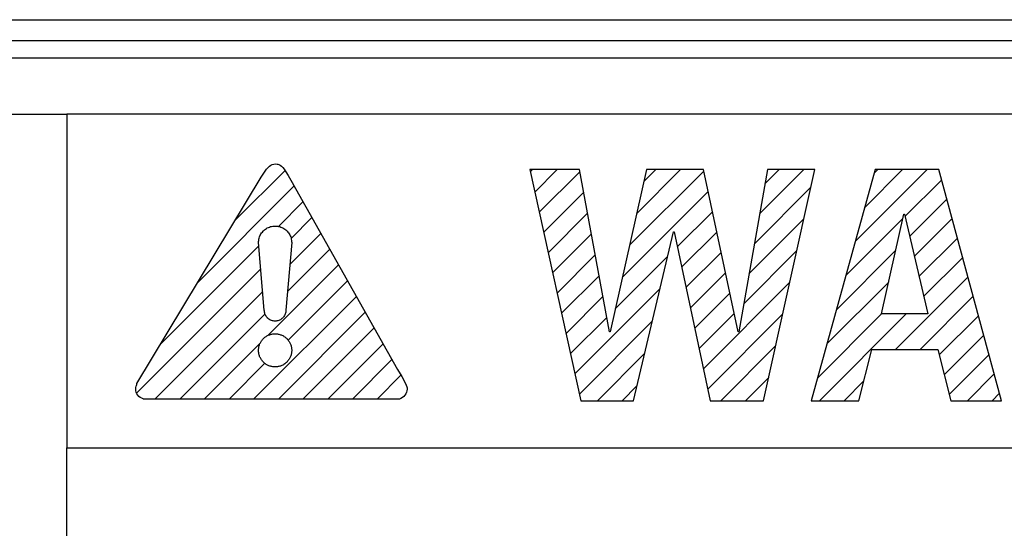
# Model space of a CAD drawing. Header units: millimetres. Extents: x -2579 to 1363, y -329 to 2298.
# Tile 60 of 256: x -1260.34 to -1246.23, y 1525.25 to 1532.54. Entities that reach past the tile are written whole.
import ezdxf

# ---------------------------------------------------------------- set-up
doc = ezdxf.new("R2010")
doc.units = ezdxf.units.MM
doc.header["$LTSCALE"] = 30.734
doc.layers.get('0').update_dxf_attribs({"linetype": 'CONTINUOUS'})

msp = doc.modelspace()

# ---------------------------------------------------------------- linework, layer by layer
at = {"color": 2}
msp.add_line((-1276.238, 1532.54), (-1207.238, 1532.54), dxfattribs=at)
at = {"color": 7}
for p, q in [((-1276.238, 1532.24), (-1207.238, 1532.24)), ((-1206.739, 1531.99), (-1276.238, 1531.99)), ((-1259.667, 1531.188), (-1259.667, 1526.406)), ((-1207.623, 1531.188), (-1259.667, 1531.188)), ((-1259.667, 1526.406), (-1207.623, 1526.406))]:
    msp.add_line(p, q, dxfattribs=at)
at = {"color": 250, "true_color": 0x1c1c1c}
for p, q in [((-1275.44, 1531.188), (-1259.667, 1531.188)), ((-1257.251, 1529.67), (-1256.541, 1530.38)), ((-1256.837, 1530.353), (-1256.807, 1530.396)), ((-1256.807, 1530.396), (-1256.784, 1530.424)), ((-1256.784, 1530.424), (-1256.763, 1530.443)), ((-1256.763, 1530.443), (-1256.744, 1530.456)), ((-1256.744, 1530.456), (-1256.734, 1530.461)), ((-1256.734, 1530.461), (-1256.724, 1530.465)), ((-1256.724, 1530.465), (-1256.703, 1530.47)), ((-1256.703, 1530.47), (-1256.679, 1530.472)), ((-1256.679, 1530.472), (-1256.654, 1530.47)), ((-1256.654, 1530.47), (-1256.643, 1530.468)), ((-1256.643, 1530.468), (-1256.632, 1530.464)), ((-1256.632, 1530.464), (-1256.612, 1530.455)), ((-1256.612, 1530.455), (-1256.592, 1530.441)), ((-1256.592, 1530.441), (-1256.573, 1530.422)), ((-1256.573, 1530.422), (-1256.552, 1530.397)), ((-1256.552, 1530.397), (-1256.528, 1530.361)), ((-1253.034, 1530.391), (-1252.3, 1527.08)), ((-1252.323, 1530.391), (-1253.034, 1530.391)), ((-1253.027, 1530.359), (-1252.995, 1530.391)), ((-1252.963, 1530.069), (-1252.641, 1530.391)), ((-1251.892, 1528.066), (-1252.323, 1530.391)), ((-1251.36, 1530.391), (-1251.883, 1528.066)), ((-1251.604, 1529.307), (-1250.54, 1530.371)), ((-1251.501, 1529.763), (-1250.873, 1530.391)), ((-1251.399, 1530.219), (-1251.227, 1530.391)), ((-1250.544, 1530.391), (-1251.36, 1530.391)), ((-1250.049, 1528.066), (-1250.544, 1530.391)), ((-1249.627, 1530.391), (-1250.039, 1528.066)), ((-1249.739, 1529.758), (-1249.106, 1530.391)), ((-1249.682, 1527.08), (-1248.948, 1530.391)), ((-1249.663, 1530.188), (-1249.459, 1530.391)), ((-1248.948, 1530.391), (-1249.627, 1530.391)), ((-1248.083, 1530.391), (-1249, 1527.08)), ((-1248.368, 1529.361), (-1247.338, 1530.391)), ((-1248.233, 1529.85), (-1247.691, 1530.391)), ((-1248.097, 1530.339), (-1248.045, 1530.391)), ((-1247.17, 1530.391), (-1248.083, 1530.391)), ((-1246.271, 1527.08), (-1247.17, 1530.391)), ((-1258.663, 1527.327), (-1256.881, 1530.284)), ((-1256.881, 1530.284), (-1256.837, 1530.353)), ((-1256.528, 1530.361), (-1256.496, 1530.307)), ((-1256.496, 1530.307), (-1256.44, 1530.206)), ((-1252.899, 1529.78), (-1252.318, 1530.361)), ((-1247.657, 1529.718), (-1247.13, 1530.245)), ((-1257.788, 1528.78), (-1256.411, 1530.157)), ((-1256.44, 1530.206), (-1256.39, 1530.12)), ((-1256.39, 1530.12), (-1254.931, 1527.529)), ((-1249.815, 1529.328), (-1249.004, 1530.14)), ((-1252.835, 1529.491), (-1252.262, 1530.063)), ((-1251.706, 1528.851), (-1250.477, 1530.08)), ((-1247.59, 1529.432), (-1247.055, 1529.967)), ((-1256.637, 1529.577), (-1256.284, 1529.931)), ((-1256.455, 1529.406), (-1256.156, 1529.705)), ((-1252.77, 1529.201), (-1252.207, 1529.765)), ((-1250.919, 1529.285), (-1250.415, 1529.788)), ((-1249.892, 1528.898), (-1249.104, 1529.685)), ((-1248.504, 1528.872), (-1247.69, 1529.686)), ((-1247.991, 1528.323), (-1247.675, 1529.754)), ((-1247.675, 1529.754), (-1247.665, 1529.754)), ((-1247.665, 1529.754), (-1247.331, 1528.323)), ((-1247.523, 1529.145), (-1246.979, 1529.689)), ((-1256.848, 1529.517), (-1256.836, 1529.528)), ((-1256.836, 1529.528), (-1256.823, 1529.538)), ((-1256.823, 1529.538), (-1256.809, 1529.547)), ((-1256.809, 1529.547), (-1256.795, 1529.555)), ((-1256.795, 1529.555), (-1256.78, 1529.562)), ((-1256.78, 1529.562), (-1256.764, 1529.568)), ((-1256.764, 1529.568), (-1256.749, 1529.574)), ((-1256.749, 1529.574), (-1256.733, 1529.577)), ((-1256.733, 1529.577), (-1256.717, 1529.58)), ((-1256.717, 1529.58), (-1256.7, 1529.582)), ((-1256.7, 1529.582), (-1256.684, 1529.583)), ((-1256.684, 1529.583), (-1256.667, 1529.582)), ((-1256.667, 1529.582), (-1256.651, 1529.58)), ((-1256.651, 1529.58), (-1256.634, 1529.577)), ((-1256.634, 1529.577), (-1256.618, 1529.574)), ((-1256.618, 1529.574), (-1256.603, 1529.568)), ((-1256.603, 1529.568), (-1256.588, 1529.562)), ((-1256.588, 1529.562), (-1256.573, 1529.555)), ((-1256.573, 1529.555), (-1256.558, 1529.547)), ((-1256.558, 1529.547), (-1256.545, 1529.538)), ((-1256.545, 1529.538), (-1256.532, 1529.528)), ((-1256.532, 1529.528), (-1256.519, 1529.517)), ((-1256.919, 1529.378), (-1256.916, 1529.394)), ((-1256.916, 1529.394), (-1256.912, 1529.41)), ((-1256.912, 1529.41), (-1256.907, 1529.426)), ((-1256.907, 1529.426), (-1256.901, 1529.441)), ((-1256.901, 1529.441), (-1256.894, 1529.456)), ((-1256.894, 1529.456), (-1256.886, 1529.47)), ((-1256.886, 1529.47), (-1256.877, 1529.484)), ((-1256.877, 1529.484), (-1256.866, 1529.497)), ((-1256.866, 1529.497), (-1256.855, 1529.509)), ((-1256.855, 1529.509), (-1256.848, 1529.517)), ((-1256.519, 1529.517), (-1256.512, 1529.509)), ((-1256.512, 1529.509), (-1256.501, 1529.497)), ((-1256.501, 1529.497), (-1256.491, 1529.484)), ((-1256.491, 1529.484), (-1256.482, 1529.47)), ((-1256.482, 1529.47), (-1256.473, 1529.456)), ((-1256.473, 1529.034), (-1256.029, 1529.478)), ((-1256.473, 1529.456), (-1256.466, 1529.441)), ((-1256.466, 1529.441), (-1256.46, 1529.426)), ((-1256.46, 1529.426), (-1256.455, 1529.41)), ((-1256.455, 1529.41), (-1256.451, 1529.394)), ((-1256.451, 1529.394), (-1256.448, 1529.378)), ((-1252.706, 1528.912), (-1252.152, 1529.466)), ((-1251.548, 1527.08), (-1250.975, 1529.501)), ((-1250.975, 1529.501), (-1250.966, 1529.501)), ((-1250.966, 1529.501), (-1250.447, 1527.08)), ((-1250.857, 1528.993), (-1250.353, 1529.497)), ((-1247.456, 1528.859), (-1246.904, 1529.411)), ((-1258.324, 1527.89), (-1256.917, 1529.297)), ((-1256.921, 1529.361), (-1256.919, 1529.378)), ((-1256.921, 1529.345), (-1256.921, 1529.361)), ((-1256.838, 1528.375), (-1256.921, 1529.345)), ((-1256.446, 1529.345), (-1256.53, 1528.375)), ((-1256.506, 1528.647), (-1255.901, 1529.252)), ((-1256.448, 1529.378), (-1256.447, 1529.361)), ((-1256.447, 1529.361), (-1256.446, 1529.345)), ((-1252.642, 1528.622), (-1252.096, 1529.168)), ((-1251.809, 1528.395), (-1251.059, 1529.145)), ((-1250.795, 1528.702), (-1250.291, 1529.205)), ((-1249.968, 1528.468), (-1249.205, 1529.231)), ((-1248.639, 1528.383), (-1247.79, 1529.232)), ((-1247.389, 1528.572), (-1246.829, 1529.133)), ((-1258.667, 1527.194), (-1256.889, 1528.972)), ((-1256.783, 1528.018), (-1255.774, 1529.026)), ((-1252.578, 1528.333), (-1252.041, 1528.87)), ((-1250.732, 1528.411), (-1250.229, 1528.914)), ((-1247.794, 1527.814), (-1246.753, 1528.855)), ((-1256.498, 1527.949), (-1255.647, 1528.8)), ((-1252.386, 1527.465), (-1251.169, 1528.681)), ((-1250.545, 1527.537), (-1249.306, 1528.777)), ((-1248.775, 1527.894), (-1247.89, 1528.778)), ((-1258.405, 1527.102), (-1256.861, 1528.646)), ((-1256.991, 1527.102), (-1255.519, 1528.574)), ((-1252.514, 1528.044), (-1251.986, 1528.572)), ((-1250.67, 1528.12), (-1250.167, 1528.623)), ((-1247.44, 1527.814), (-1246.678, 1528.577)), ((-1258.051, 1527.102), (-1256.828, 1528.325)), ((-1256.837, 1528.362), (-1256.838, 1528.375)), ((-1256.835, 1528.349), (-1256.837, 1528.362)), ((-1256.832, 1528.336), (-1256.835, 1528.349)), ((-1256.829, 1528.323), (-1256.832, 1528.336)), ((-1256.824, 1528.311), (-1256.829, 1528.323)), ((-1256.817, 1528.299), (-1256.824, 1528.311)), ((-1256.81, 1528.288), (-1256.817, 1528.299)), ((-1256.802, 1528.277), (-1256.81, 1528.288)), ((-1256.793, 1528.267), (-1256.802, 1528.277)), ((-1256.791, 1528.265), (-1256.793, 1528.267)), ((-1256.782, 1528.256), (-1256.791, 1528.265)), ((-1256.771, 1528.248), (-1256.782, 1528.256)), ((-1256.637, 1527.102), (-1255.392, 1528.348)), ((-1256.586, 1528.256), (-1256.596, 1528.248)), ((-1256.576, 1528.265), (-1256.586, 1528.256)), ((-1256.574, 1528.267), (-1256.576, 1528.265)), ((-1256.565, 1528.277), (-1256.574, 1528.267)), ((-1256.557, 1528.288), (-1256.565, 1528.277)), ((-1256.55, 1528.299), (-1256.557, 1528.288)), ((-1256.544, 1528.311), (-1256.55, 1528.299)), ((-1256.539, 1528.323), (-1256.544, 1528.311)), ((-1256.535, 1528.336), (-1256.539, 1528.323)), ((-1256.532, 1528.349), (-1256.535, 1528.336)), ((-1256.53, 1528.362), (-1256.532, 1528.349)), ((-1256.53, 1528.375), (-1256.53, 1528.362)), ((-1252.45, 1527.754), (-1251.931, 1528.273)), ((-1250.608, 1527.828), (-1250.105, 1528.331)), ((-1250.483, 1527.246), (-1249.406, 1528.323)), ((-1248.91, 1527.405), (-1247.991, 1528.324)), ((-1248.881, 1527.08), (-1247.638, 1528.323)), ((-1247.331, 1528.323), (-1247.991, 1528.323)), ((-1247.164, 1527.736), (-1246.602, 1528.298)), ((-1256.76, 1528.241), (-1256.771, 1528.248)), ((-1256.748, 1528.235), (-1256.76, 1528.241)), ((-1256.736, 1528.23), (-1256.748, 1528.235)), ((-1256.723, 1528.226), (-1256.736, 1528.23)), ((-1256.71, 1528.223), (-1256.723, 1528.226)), ((-1256.697, 1528.222), (-1256.71, 1528.223)), ((-1256.684, 1528.221), (-1256.697, 1528.222)), ((-1256.67, 1528.222), (-1256.684, 1528.221)), ((-1256.657, 1528.223), (-1256.67, 1528.222)), ((-1256.644, 1528.226), (-1256.657, 1528.223)), ((-1256.632, 1528.23), (-1256.644, 1528.226)), ((-1256.619, 1528.235), (-1256.632, 1528.23)), ((-1256.608, 1528.241), (-1256.619, 1528.235)), ((-1256.596, 1528.248), (-1256.608, 1528.241)), ((-1256.284, 1527.102), (-1255.264, 1528.122)), ((-1252.321, 1527.175), (-1251.279, 1528.218)), ((-1256.855, 1527.966), (-1256.847, 1527.974)), ((-1256.847, 1527.974), (-1256.839, 1527.982)), ((-1256.839, 1527.982), (-1256.83, 1527.989)), ((-1256.83, 1527.989), (-1256.821, 1527.996)), ((-1256.821, 1527.996), (-1256.812, 1528.002)), ((-1256.812, 1528.002), (-1256.802, 1528.008)), ((-1256.802, 1528.008), (-1256.792, 1528.013)), ((-1256.792, 1528.013), (-1256.782, 1528.018)), ((-1256.782, 1528.018), (-1256.772, 1528.022)), ((-1256.772, 1528.022), (-1256.761, 1528.026)), ((-1256.761, 1528.026), (-1256.751, 1528.03)), ((-1256.751, 1528.03), (-1256.74, 1528.033)), ((-1256.74, 1528.033), (-1256.729, 1528.035)), ((-1256.729, 1528.035), (-1256.718, 1528.037)), ((-1256.718, 1528.037), (-1256.706, 1528.038)), ((-1256.706, 1528.038), (-1256.695, 1528.039)), ((-1256.695, 1528.039), (-1256.684, 1528.039)), ((-1256.684, 1528.039), (-1256.672, 1528.039)), ((-1256.672, 1528.039), (-1256.661, 1528.038)), ((-1256.661, 1528.038), (-1256.65, 1528.037)), ((-1256.65, 1528.037), (-1256.639, 1528.035)), ((-1256.639, 1528.035), (-1256.628, 1528.033)), ((-1256.628, 1528.033), (-1256.617, 1528.03)), ((-1256.617, 1528.03), (-1256.606, 1528.026)), ((-1256.606, 1528.026), (-1256.596, 1528.022)), ((-1256.596, 1528.022), (-1256.585, 1528.018)), ((-1256.585, 1528.018), (-1256.575, 1528.013)), ((-1256.575, 1528.013), (-1256.565, 1528.008)), ((-1256.565, 1528.008), (-1256.556, 1528.002)), ((-1256.556, 1528.002), (-1256.546, 1527.996)), ((-1256.546, 1527.996), (-1256.537, 1527.989)), ((-1256.537, 1527.989), (-1256.528, 1527.982)), ((-1256.528, 1527.982), (-1256.52, 1527.974)), ((-1256.52, 1527.974), (-1256.519, 1527.973)), ((-1256.519, 1527.973), (-1256.511, 1527.965)), ((-1251.883, 1528.066), (-1251.892, 1528.066)), ((-1250.039, 1528.066), (-1250.049, 1528.066)), ((-1247.094, 1527.453), (-1246.527, 1528.02)), ((-1257.698, 1527.102), (-1256.9, 1527.9)), ((-1256.92, 1527.824), (-1256.919, 1527.835)), ((-1256.919, 1527.835), (-1256.917, 1527.847)), ((-1256.917, 1527.847), (-1256.915, 1527.858)), ((-1256.915, 1527.858), (-1256.912, 1527.868)), ((-1256.912, 1527.868), (-1256.909, 1527.879)), ((-1256.909, 1527.879), (-1256.905, 1527.89)), ((-1256.905, 1527.89), (-1256.9, 1527.9)), ((-1256.9, 1527.9), (-1256.895, 1527.91)), ((-1256.895, 1527.91), (-1256.89, 1527.92)), ((-1256.89, 1527.92), (-1256.884, 1527.93)), ((-1256.884, 1527.93), (-1256.878, 1527.939)), ((-1256.878, 1527.939), (-1256.871, 1527.948)), ((-1256.871, 1527.948), (-1256.864, 1527.957)), ((-1256.864, 1527.957), (-1256.856, 1527.965)), ((-1256.856, 1527.965), (-1256.855, 1527.966)), ((-1256.511, 1527.965), (-1256.504, 1527.957)), ((-1256.504, 1527.957), (-1256.496, 1527.948)), ((-1256.496, 1527.948), (-1256.49, 1527.939)), ((-1256.49, 1527.939), (-1256.483, 1527.93)), ((-1256.483, 1527.93), (-1256.477, 1527.92)), ((-1256.477, 1527.92), (-1256.472, 1527.91)), ((-1256.472, 1527.91), (-1256.467, 1527.9)), ((-1256.467, 1527.9), (-1256.463, 1527.89)), ((-1256.463, 1527.89), (-1256.459, 1527.879)), ((-1256.459, 1527.879), (-1256.455, 1527.868)), ((-1256.455, 1527.868), (-1256.453, 1527.858)), ((-1256.453, 1527.858), (-1256.45, 1527.847)), ((-1256.45, 1527.847), (-1256.448, 1527.835)), ((-1256.448, 1527.835), (-1256.447, 1527.824)), ((-1255.93, 1527.102), (-1255.137, 1527.895)), ((-1250.296, 1527.08), (-1249.507, 1527.869)), ((-1256.921, 1527.813), (-1256.92, 1527.824)), ((-1256.921, 1527.802), (-1256.921, 1527.813)), ((-1256.921, 1527.79), (-1256.921, 1527.802)), ((-1256.92, 1527.779), (-1256.921, 1527.79)), ((-1256.919, 1527.768), (-1256.92, 1527.779)), ((-1256.917, 1527.757), (-1256.919, 1527.768)), ((-1256.915, 1527.746), (-1256.917, 1527.757)), ((-1256.912, 1527.735), (-1256.915, 1527.746)), ((-1256.909, 1527.724), (-1256.912, 1527.735)), ((-1256.905, 1527.713), (-1256.909, 1527.724)), ((-1256.9, 1527.703), (-1256.905, 1527.713)), ((-1256.895, 1527.693), (-1256.9, 1527.703)), ((-1256.89, 1527.683), (-1256.895, 1527.693)), ((-1256.472, 1527.693), (-1256.477, 1527.683)), ((-1256.467, 1527.703), (-1256.472, 1527.693)), ((-1256.463, 1527.713), (-1256.467, 1527.703)), ((-1256.459, 1527.724), (-1256.463, 1527.713)), ((-1256.455, 1527.735), (-1256.459, 1527.724)), ((-1256.453, 1527.746), (-1256.455, 1527.735)), ((-1256.45, 1527.757), (-1256.453, 1527.746)), ((-1256.448, 1527.768), (-1256.45, 1527.757)), ((-1256.447, 1527.779), (-1256.448, 1527.768)), ((-1256.447, 1527.824), (-1256.446, 1527.813)), ((-1256.446, 1527.79), (-1256.447, 1527.779)), ((-1256.446, 1527.813), (-1256.446, 1527.802)), ((-1256.446, 1527.802), (-1256.446, 1527.79)), ((-1252.063, 1527.08), (-1251.388, 1527.755)), ((-1248.317, 1527.08), (-1248.129, 1527.814)), ((-1248.129, 1527.814), (-1247.184, 1527.814)), ((-1247.184, 1527.814), (-1247, 1527.08)), ((-1247.023, 1527.17), (-1246.451, 1527.742)), ((-1257.344, 1527.102), (-1256.831, 1527.616)), ((-1256.884, 1527.673), (-1256.89, 1527.683)), ((-1256.878, 1527.664), (-1256.884, 1527.673)), ((-1256.871, 1527.655), (-1256.878, 1527.664)), ((-1256.864, 1527.646), (-1256.871, 1527.655)), ((-1256.856, 1527.638), (-1256.864, 1527.646)), ((-1256.848, 1527.63), (-1256.856, 1527.638)), ((-1256.847, 1527.629), (-1256.848, 1527.63)), ((-1256.839, 1527.621), (-1256.847, 1527.629)), ((-1256.83, 1527.614), (-1256.839, 1527.621)), ((-1256.821, 1527.607), (-1256.83, 1527.614)), ((-1256.812, 1527.601), (-1256.821, 1527.607)), ((-1256.802, 1527.595), (-1256.812, 1527.601)), ((-1256.792, 1527.59), (-1256.802, 1527.595)), ((-1256.782, 1527.585), (-1256.792, 1527.59)), ((-1256.772, 1527.581), (-1256.782, 1527.585)), ((-1256.761, 1527.577), (-1256.772, 1527.581)), ((-1256.751, 1527.573), (-1256.761, 1527.577)), ((-1256.74, 1527.57), (-1256.751, 1527.573)), ((-1256.729, 1527.568), (-1256.74, 1527.57)), ((-1256.718, 1527.566), (-1256.729, 1527.568)), ((-1256.706, 1527.565), (-1256.718, 1527.566)), ((-1256.695, 1527.564), (-1256.706, 1527.565)), ((-1256.684, 1527.564), (-1256.695, 1527.564)), ((-1256.672, 1527.564), (-1256.684, 1527.564)), ((-1256.661, 1527.565), (-1256.672, 1527.564)), ((-1256.65, 1527.566), (-1256.661, 1527.565)), ((-1256.639, 1527.568), (-1256.65, 1527.566)), ((-1256.628, 1527.57), (-1256.639, 1527.568)), ((-1256.617, 1527.573), (-1256.628, 1527.57)), ((-1256.606, 1527.577), (-1256.617, 1527.573)), ((-1256.596, 1527.581), (-1256.606, 1527.577)), ((-1256.585, 1527.585), (-1256.596, 1527.581)), ((-1256.575, 1527.59), (-1256.585, 1527.585)), ((-1256.565, 1527.595), (-1256.575, 1527.59)), ((-1256.556, 1527.601), (-1256.565, 1527.595)), ((-1256.546, 1527.607), (-1256.556, 1527.601)), ((-1256.537, 1527.614), (-1256.546, 1527.607)), ((-1256.528, 1527.621), (-1256.537, 1527.614)), ((-1256.52, 1527.629), (-1256.528, 1527.621)), ((-1256.519, 1527.63), (-1256.52, 1527.629)), ((-1256.511, 1527.638), (-1256.519, 1527.63)), ((-1256.504, 1527.646), (-1256.511, 1527.638)), ((-1256.496, 1527.655), (-1256.504, 1527.646)), ((-1256.49, 1527.664), (-1256.496, 1527.655)), ((-1256.483, 1527.673), (-1256.49, 1527.664)), ((-1256.477, 1527.683), (-1256.483, 1527.673)), ((-1255.576, 1527.102), (-1255.009, 1527.669)), ((-1255.223, 1527.102), (-1254.88, 1527.445)), ((-1254.931, 1527.529), (-1254.869, 1527.425)), ((-1254.869, 1527.425), (-1254.824, 1527.345)), ((-1249.942, 1527.08), (-1249.608, 1527.414)), ((-1246.76, 1527.08), (-1246.376, 1527.464)), ((-1258.681, 1527.247), (-1258.679, 1527.271)), ((-1258.679, 1527.271), (-1258.674, 1527.287)), ((-1258.674, 1527.287), (-1258.67, 1527.298)), ((-1258.67, 1527.298), (-1258.665, 1527.311)), ((-1258.665, 1527.311), (-1258.663, 1527.327)), ((-1254.824, 1527.345), (-1254.803, 1527.303)), ((-1254.803, 1527.303), (-1254.795, 1527.279)), ((-1254.795, 1527.279), (-1254.792, 1527.262)), ((-1254.792, 1527.262), (-1254.792, 1527.247)), ((-1251.71, 1527.08), (-1251.498, 1527.292)), ((-1248.528, 1527.08), (-1248.244, 1527.364)), ((-1258.679, 1527.222), (-1258.681, 1527.247)), ((-1258.673, 1527.2), (-1258.679, 1527.222)), ((-1258.664, 1527.179), (-1258.673, 1527.2)), ((-1258.651, 1527.159), (-1258.664, 1527.179)), ((-1258.635, 1527.141), (-1258.651, 1527.159)), ((-1258.615, 1527.126), (-1258.635, 1527.141)), ((-1258.594, 1527.114), (-1258.615, 1527.126)), ((-1254.859, 1527.125), (-1254.88, 1527.112)), ((-1254.839, 1527.14), (-1254.859, 1527.125)), ((-1254.823, 1527.159), (-1254.839, 1527.14)), ((-1254.809, 1527.179), (-1254.823, 1527.159)), ((-1254.8, 1527.2), (-1254.809, 1527.179)), ((-1254.794, 1527.223), (-1254.8, 1527.2)), ((-1254.792, 1527.247), (-1254.794, 1527.223)), ((-1246.406, 1527.08), (-1246.3, 1527.186)), ((-1258.572, 1527.105), (-1258.594, 1527.114)), ((-1258.569, 1527.104), (-1258.572, 1527.105)), ((-1258.554, 1527.102), (-1258.569, 1527.104)), ((-1254.919, 1527.102), (-1258.554, 1527.102)), ((-1254.903, 1527.104), (-1254.919, 1527.102)), ((-1254.883, 1527.111), (-1254.903, 1527.104)), ((-1254.88, 1527.112), (-1254.883, 1527.111)), ((-1252.3, 1527.08), (-1251.548, 1527.08)), ((-1250.447, 1527.08), (-1249.682, 1527.08)), ((-1249, 1527.08), (-1248.317, 1527.08)), ((-1247, 1527.08), (-1246.271, 1527.08)), ((-1259.667, 1516.327), (-1259.667, 1526.406))]:
    msp.add_line(p, q, dxfattribs=at)

doc.saveas('drawing.dxf')
